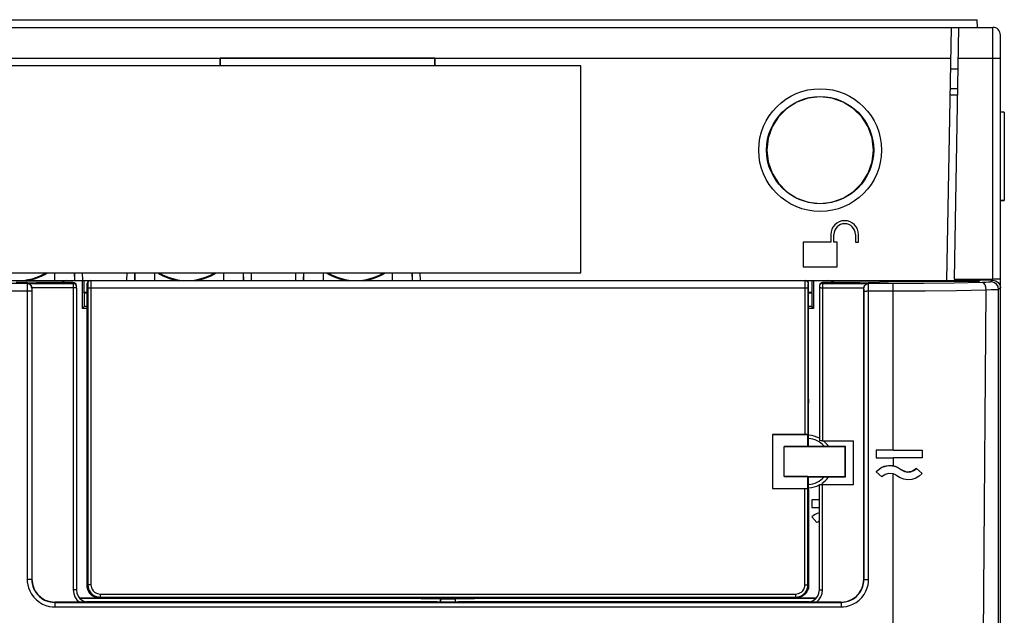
# Model space of a CAD drawing. Header units: millimetres. Extents: x 0 to 600, y 0 to 600.
# Tile 24 of 48: x 290 to 354, y 333 to 372. Entities that reach past the tile are written whole.
import ezdxf

# ---------------------------------------------------------------- set-up
doc = ezdxf.new("R2010")
doc.units = ezdxf.units.MM
doc.header["$LTSCALE"] = 39.111111
doc.layers.get('0').update_dxf_attribs({"linetype": 'CONTINUOUS'})

msp = doc.modelspace()

# ---------------------------------------------------------------- linework, layer by layer
at = {"color": 7, "linetype": 'CONTINUOUS'}
for p, q in [((261.511, 372.076), (351.997, 372.076)), ((352.006, 371.576), (351.997, 372.076)), ((249.002, 371.576), (353.006, 371.576)), ((350.02, 355.075), (350.308, 371.576)), ((350.507, 355.159), (350.794, 371.576)), ((353.006, 355.159), (353.006, 371.576)), ((353.506, 258.071), (353.506, 371.076)), ((281.788, 369.576), (350.273, 369.576)), ((302.654, 369.576), (302.654, 369.076)), ((302.654, 369.576), (302.663, 369.567)), ((302.663, 369.567), (302.663, 369.084)), ((316.646, 369.567), (302.663, 369.567)), ((316.655, 369.576), (316.646, 369.567)), ((316.646, 369.084), (316.646, 369.567)), ((316.655, 369.576), (316.655, 369.076)), ((350.759, 369.576), (353.506, 369.576)), ((326.155, 369.076), (283.154, 369.076)), ((302.654, 369.076), (302.663, 369.084)), ((302.663, 369.084), (316.646, 369.084)), ((316.655, 369.076), (316.646, 369.084)), ((326.155, 355.575), (326.155, 369.076)), ((350.747, 368.855), (350.261, 368.855)), ((340.984, 366.959), (340.248, 366.702)), ((341.756, 367.046), (340.984, 366.959)), ((342.527, 366.959), (341.756, 367.046)), ((343.263, 366.702), (342.527, 366.959)), ((350.232, 367.175), (350.717, 367.175)), ((350.724, 367.575), (350.239, 367.575)), ((340.248, 366.702), (339.593, 366.29)), ((343.918, 366.29), (343.263, 366.702)), ((339.041, 365.738), (338.629, 365.083)), ((339.593, 366.29), (339.041, 365.738)), ((344.471, 365.738), (343.918, 366.29)), ((344.882, 365.083), (344.471, 365.738)), ((353.506, 366.071), (353.756, 366.071)), ((353.756, 366.053), (353.506, 366.028)), ((353.756, 366.053), (353.756, 360.297)), ((338.629, 365.083), (338.371, 364.347)), ((345.14, 364.347), (344.882, 365.083)), ((338.371, 364.347), (338.284, 363.575)), ((345.227, 363.575), (345.14, 364.347)), ((338.284, 363.575), (338.371, 362.803)), ((345.14, 362.803), (345.227, 363.575)), ((338.371, 362.803), (338.629, 362.067)), ((344.883, 362.067), (345.14, 362.803)), ((338.629, 362.067), (339.04, 361.412)), ((344.471, 361.412), (344.883, 362.067)), ((339.04, 361.412), (339.593, 360.86)), ((343.919, 360.86), (344.471, 361.412)), ((339.593, 360.86), (340.248, 360.448)), ((343.264, 360.448), (343.919, 360.86)), ((340.248, 360.448), (340.984, 360.19)), ((340.984, 360.19), (341.756, 360.103)), ((341.756, 360.103), (342.527, 360.19)), ((342.527, 360.19), (343.264, 360.448)), ((353.756, 360.297), (353.506, 360.322)), ((353.506, 360.28), (353.756, 360.28)), ((342.456, 358.075), (342.456, 357.575)), ((342.656, 357.575), (342.656, 358.075)), ((344.056, 358.075), (344.056, 357.575)), ((344.256, 357.575), (344.256, 358.075)), ((340.656, 357.575), (340.656, 355.975)), ((342.456, 357.575), (340.656, 357.575)), ((342.856, 357.575), (342.656, 357.575)), ((342.856, 355.975), (342.856, 357.575)), ((344.056, 357.575), (344.256, 357.575)), ((283.154, 355.575), (326.155, 355.575)), ((291.904, 355.075), (291.904, 355.575)), ((293.188, 355.075), (293.179, 355.575)), ((293.207, 355.075), (293.198, 355.575)), ((293.716, 355.075), (293.707, 355.575)), ((296.592, 355.075), (296.601, 355.575)), ((297.101, 355.075), (297.11, 355.575)), ((297.12, 355.075), (297.129, 355.575)), ((298.404, 355.075), (298.404, 355.575)), ((302.904, 355.075), (302.904, 355.575)), ((304.188, 355.075), (304.18, 355.575)), ((304.207, 355.075), (304.198, 355.575)), ((304.716, 355.075), (304.707, 355.575)), ((307.593, 355.075), (307.601, 355.575)), ((308.102, 355.075), (308.11, 355.575)), ((308.12, 355.075), (308.129, 355.575)), ((309.404, 355.075), (309.404, 355.575)), ((313.905, 355.075), (313.905, 355.575)), ((315.189, 355.075), (315.18, 355.575)), ((315.207, 355.075), (315.199, 355.575)), ((315.716, 355.075), (315.708, 355.575)), ((340.656, 355.975), (342.856, 355.975)), ((281.538, 355.075), (351.484, 355.075)), ((290.103, 354.873), (288.504, 354.873)), ((289.376, 354.99), (290.674, 354.968)), ((290.097, 354.768), (290.095, 354.652)), ((290.1, 354.844), (290.097, 354.768)), ((290.103, 354.873), (290.1, 354.844)), ((290.119, 354.889), (290.103, 354.873)), ((290.252, 354.833), (290.103, 354.873)), ((290.119, 354.889), (290.206, 354.87)), ((290.119, 354.889), (293.099, 354.889)), ((290.206, 354.87), (290.283, 354.826)), ((290.362, 354.723), (290.252, 354.833)), ((290.283, 354.826), (290.344, 354.761)), ((290.344, 354.761), (290.386, 354.68)), ((290.674, 354.968), (292.037, 354.96)), ((292.037, 354.96), (293.074, 354.96)), ((292.499, 355.031), (292.396, 354.96)), ((292.685, 355.075), (292.499, 355.031)), ((293.074, 354.96), (293.099, 354.889)), ((293.074, 354.96), (293.15, 354.945)), ((293.099, 354.889), (293.099, 354.864)), ((293.199, 354.862), (293.099, 354.889)), ((293.099, 354.864), (293.1, 354.798)), ((293.1, 354.798), (293.1, 354.701)), ((293.15, 354.945), (293.216, 354.901)), ((293.272, 354.789), (293.199, 354.862)), ((293.216, 354.901), (293.259, 354.836)), ((293.259, 354.836), (293.263, 354.826)), ((293.263, 354.826), (293.288, 354.755)), ((293.288, 354.755), (293.272, 354.789)), ((293.288, 354.753), (293.288, 354.755)), ((293.299, 354.689), (293.288, 354.753)), ((293.291, 354.743), (293.288, 354.753)), ((293.687, 355.075), (293.687, 353.258)), ((293.786, 355.075), (293.786, 354.31)), ((294.004, 335.195), (294.004, 354.875)), ((294.042, 354.91), (294.039, 354.875)), ((294.039, 354.875), (294.039, 347.652)), ((294.039, 354.875), (294.041, 354.87)), ((294.041, 354.87), (294.043, 354.85)), ((294.051, 354.943), (294.042, 354.91)), ((294.043, 354.85), (294.045, 354.814)), ((294.045, 354.814), (294.047, 354.763)), ((294.047, 354.763), (294.049, 354.702)), ((294.066, 354.975), (294.051, 354.943)), ((294.086, 355.004), (294.066, 354.975)), ((294.11, 355.028), (294.086, 355.004)), ((294.139, 355.048), (294.11, 355.028)), ((294.171, 355.063), (294.139, 355.048)), ((294.21, 355.076), (294.171, 355.063)), ((294.239, 355.075), (294.241, 355.064)), ((294.241, 355.064), (294.243, 355.029)), ((294.243, 355.029), (294.245, 354.968)), ((294.245, 354.968), (294.247, 354.883)), ((294.247, 354.883), (294.248, 354.783)), ((294.248, 354.783), (294.249, 354.677)), ((340.761, 354.776), (340.76, 354.672)), ((340.762, 354.878), (340.761, 354.776)), ((340.764, 354.964), (340.762, 354.878)), ((340.766, 355.028), (340.764, 354.964)), ((340.768, 355.064), (340.766, 355.028)), ((340.771, 355.075), (340.768, 355.064)), ((340.771, 355.075), (340.81, 355.071)), ((340.81, 355.071), (340.847, 355.06)), ((340.847, 355.06), (340.882, 355.041)), ((340.882, 355.041), (340.912, 355.016)), ((340.912, 355.016), (340.937, 354.986)), ((340.937, 354.986), (340.956, 354.951)), ((340.956, 354.951), (340.967, 354.914)), ((340.962, 354.76), (340.961, 354.698)), ((340.964, 354.812), (340.962, 354.76)), ((340.966, 354.849), (340.964, 354.812)), ((340.969, 354.87), (340.966, 354.849)), ((340.967, 354.914), (340.971, 354.875)), ((340.971, 354.875), (340.969, 354.87)), ((340.971, 354.875), (340.971, 347.652)), ((341.006, 345.093), (341.006, 354.875)), ((341.223, 355.075), (341.223, 354.31)), ((341.323, 355.075), (341.323, 353.258)), ((341.722, 354.754), (341.711, 354.689)), ((341.722, 354.754), (341.719, 354.746)), ((341.746, 354.826), (341.722, 354.754)), ((341.738, 354.789), (341.722, 354.755)), ((341.811, 354.862), (341.738, 354.789)), ((341.746, 354.826), (341.751, 354.836)), ((341.751, 354.836), (341.794, 354.902)), ((341.794, 354.902), (341.86, 354.945)), ((341.911, 354.889), (341.811, 354.862)), ((341.86, 354.945), (341.936, 354.96)), ((341.91, 354.796), (341.909, 354.699)), ((341.911, 354.889), (341.91, 354.863)), ((341.91, 354.863), (341.91, 354.796)), ((341.936, 354.96), (341.911, 354.889)), ((341.911, 354.889), (344.891, 354.889)), ((341.936, 354.96), (342.973, 354.96)), ((342.496, 355.038), (342.324, 355.075)), ((342.616, 354.96), (342.496, 355.038)), ((342.973, 354.96), (344.335, 354.968)), ((344.335, 354.968), (345.633, 354.99)), ((344.624, 354.68), (344.666, 354.761)), ((344.648, 354.723), (344.757, 354.833)), ((344.666, 354.761), (344.727, 354.826)), ((344.727, 354.826), (344.803, 354.87)), ((344.757, 354.833), (344.907, 354.873)), ((344.803, 354.87), (344.891, 354.889)), ((344.907, 354.873), (344.891, 354.889)), ((344.91, 354.844), (344.907, 354.873)), ((346.506, 354.873), (344.907, 354.873)), ((344.913, 354.768), (344.91, 354.844)), ((344.915, 354.652), (344.913, 354.768)), ((345.633, 354.99), (346.806, 355.026)), ((348.52, 354.881), (346.506, 354.873)), ((346.506, 344.011), (346.506, 354.873)), ((346.706, 355.075), (346.706, 355.025)), ((346.806, 355.026), (352.143, 355.026)), ((350.483, 354.905), (348.52, 354.881)), ((352.344, 354.944), (350.483, 354.905)), ((350.507, 355.151), (350.506, 355.075)), ((350.581, 355.15), (350.506, 355.075)), ((350.507, 355.159), (353.006, 355.159)), ((350.581, 355.15), (350.581, 355.075)), ((351.484, 355.075), (351.484, 355.026)), ((351.499, 355.026), (351.499, 355.075)), ((351.499, 355.075), (352.006, 355.075)), ((351.899, 355.026), (351.899, 355.075)), ((352.169, 355.102), (352.143, 355.026)), ((353.007, 355.102), (352.169, 355.102)), ((352.563, 354.952), (352.344, 354.944)), ((352.428, 354.901), (352.344, 354.944)), ((352.5, 354.793), (352.428, 354.901)), ((352.55, 354.636), (352.5, 354.793)), ((352.736, 354.962), (352.563, 354.952)), ((352.845, 354.974), (352.736, 354.962)), ((352.887, 354.987), (352.845, 354.974)), ((353.007, 355.102), (352.887, 354.987)), ((353.078, 354.948), (352.887, 354.987)), ((353.198, 355.158), (353.006, 355.159)), ((353.007, 355.102), (353.198, 355.063)), ((353.24, 354.84), (353.078, 354.948)), ((353.36, 355.156), (353.198, 355.158)), ((353.198, 355.063), (353.36, 354.955)), ((353.348, 354.678), (353.24, 354.84)), ((353.468, 355.153), (353.36, 355.156)), ((353.36, 354.955), (353.468, 354.793)), ((353.506, 355.15), (353.468, 355.153)), ((353.468, 354.793), (353.506, 354.602)), ((290.238, 354.375), (288.504, 354.375)), ((290.095, 354.652), (290.093, 354.514)), ((290.093, 354.514), (290.093, 354.375)), ((290.093, 354.375), (290.093, 335.598)), ((290.347, 354.375), (290.238, 354.375)), ((290.392, 354.375), (290.347, 354.375)), ((290.402, 354.574), (290.362, 354.723)), ((290.386, 354.68), (290.403, 354.59)), ((290.393, 354.43), (290.392, 354.375)), ((290.392, 354.375), (290.392, 335.597)), ((290.394, 354.485), (290.393, 354.43)), ((290.396, 354.532), (290.394, 354.485)), ((290.399, 354.562), (290.396, 354.532)), ((290.402, 354.574), (290.399, 354.562)), ((290.404, 354.575), (290.402, 354.574)), ((290.403, 354.59), (290.404, 354.583)), ((293.201, 354.59), (290.403, 354.59)), ((290.404, 354.583), (290.404, 354.575)), ((290.404, 354.575), (290.404, 335.608)), ((293.1, 354.701), (293.1, 354.59)), ((293.1, 354.59), (293.1, 334.906)), ((293.275, 354.59), (293.201, 354.59)), ((293.3, 354.59), (293.275, 354.59)), ((293.297, 354.714), (293.291, 354.743)), ((293.299, 354.693), (293.297, 354.714)), ((293.3, 354.673), (293.299, 354.693)), ((293.3, 354.645), (293.3, 354.673)), ((293.3, 354.607), (293.3, 354.645)), ((293.3, 354.607), (293.3, 334.906)), ((293.804, 354.275), (293.786, 354.31)), ((293.786, 354.31), (294.004, 354.31)), ((293.804, 354.275), (293.804, 353.375)), ((293.804, 354.275), (294.004, 354.275)), ((294.049, 354.702), (294.049, 354.637)), ((294.049, 354.637), (294.05, 354.575)), ((294.05, 354.575), (294.05, 335.24)), ((340.96, 354.575), (294.05, 354.575)), ((294.249, 354.677), (294.249, 354.575)), ((294.249, 354.575), (294.249, 335.24)), ((340.76, 354.672), (340.76, 354.575)), ((340.76, 354.575), (340.76, 345.035)), ((340.961, 354.698), (340.96, 354.634)), ((340.96, 354.634), (340.96, 354.575)), ((340.96, 354.575), (340.96, 345.025)), ((341.006, 354.31), (341.223, 354.31)), ((341.006, 354.275), (341.206, 354.275)), ((341.206, 354.275), (341.223, 354.31)), ((341.206, 354.275), (341.206, 353.375)), ((341.71, 354.658), (341.709, 354.629)), ((341.709, 354.629), (341.709, 354.594)), ((341.709, 354.594), (341.709, 344.647)), ((341.735, 354.59), (341.709, 354.59)), ((341.711, 354.697), (341.71, 354.681)), ((341.71, 354.681), (341.71, 354.658)), ((341.713, 354.719), (341.711, 354.697)), ((341.719, 354.746), (341.713, 354.719)), ((341.808, 354.59), (341.735, 354.59)), ((341.808, 354.59), (344.606, 354.59)), ((341.909, 354.699), (341.909, 354.59)), ((341.909, 354.59), (341.909, 344.636)), ((344.606, 354.59), (344.624, 354.68)), ((344.606, 354.583), (344.606, 354.59)), ((344.606, 354.575), (344.606, 354.583)), ((344.606, 335.608), (344.606, 354.575)), ((344.607, 354.574), (344.606, 354.575)), ((344.607, 354.574), (344.648, 354.723)), ((344.61, 354.562), (344.607, 354.574)), ((344.613, 354.532), (344.61, 354.562)), ((344.615, 354.485), (344.613, 354.532)), ((344.617, 354.43), (344.615, 354.485)), ((344.617, 354.375), (344.617, 354.43)), ((344.617, 335.597), (344.617, 354.375)), ((344.617, 354.375), (344.662, 354.375)), ((344.662, 354.375), (344.771, 354.375)), ((346.506, 354.375), (344.771, 354.375)), ((344.916, 354.514), (344.915, 354.652)), ((344.917, 354.375), (344.916, 354.514)), ((344.917, 335.598), (344.917, 354.375)), ((348.599, 354.384), (346.506, 354.375)), ((350.637, 354.41), (348.599, 354.384)), ((352.571, 354.452), (350.637, 354.41)), ((352.42, 334.84), (352.571, 354.452)), ((352.571, 354.452), (352.55, 354.636)), ((352.899, 354.459), (352.571, 354.452)), ((353.158, 354.467), (352.899, 354.459)), ((353.322, 354.477), (353.158, 354.467)), ((353.387, 354.487), (353.322, 354.477)), ((353.387, 354.487), (353.348, 354.678)), ((353.37, 332.708), (353.387, 354.487)), ((353.506, 354.602), (353.387, 354.487)), ((293.804, 353.375), (293.687, 353.258)), ((294.004, 353.258), (293.687, 353.258)), ((294.004, 353.375), (293.804, 353.375)), ((341.206, 353.375), (341.006, 353.375)), ((341.323, 353.258), (341.006, 353.258)), ((341.323, 353.258), (341.206, 353.375)), ((294.004, 347.652), (294.039, 347.652)), ((294.005, 347.092), (294.039, 347.652)), ((340.971, 347.652), (341.005, 347.092)), ((341.006, 347.652), (340.971, 347.652)), ((338.645, 345.035), (338.645, 341.514)), ((340.76, 345.035), (338.645, 345.035)), ((338.645, 345.035), (338.656, 345.025)), ((338.656, 345.025), (338.656, 341.524)), ((340.96, 345.025), (338.656, 345.025)), ((340.835, 345.034), (340.76, 345.035)), ((340.899, 345.032), (340.835, 345.034)), ((340.943, 345.029), (340.899, 345.032)), ((340.96, 345.025), (340.943, 345.029)), ((340.96, 344.254), (340.96, 345.025)), ((340.96, 345.025), (340.96, 345.025)), ((341.002, 345.088), (341.006, 345.093)), ((341.002, 344.275), (341.002, 345.088)), ((341.006, 344.992), (341.002, 344.996)), ((341.006, 344.992), (341.006, 345.088)), ((341.723, 344.643), (341.709, 344.647)), ((341.767, 344.639), (341.723, 344.643)), ((341.833, 344.637), (341.767, 344.639)), ((341.909, 344.636), (341.833, 344.637)), ((341.909, 344.636), (343.932, 344.636)), ((343.932, 341.784), (343.932, 344.636)), ((340.96, 344.254), (339.406, 344.254)), ((339.406, 342.299), (339.406, 344.25)), ((339.406, 344.25), (340.709, 344.25)), ((340.709, 344.25), (342.047, 344.25)), ((340.96, 344.254), (341.002, 344.275)), ((341.002, 344.275), (343.406, 344.275)), ((342.047, 344.25), (343.381, 344.25)), ((343.406, 344.275), (343.381, 344.25)), ((343.381, 343.597), (343.381, 344.25)), ((343.406, 342.275), (343.406, 344.275)), ((345.406, 344.011), (345.406, 343.511)), ((346.506, 344.011), (345.406, 344.011)), ((346.506, 344.011), (348.406, 344.011)), ((348.406, 344.011), (348.406, 343.511)), ((343.381, 342.952), (343.381, 343.597)), ((345.406, 343.511), (346.506, 343.511)), ((346.506, 343.511), (346.506, 342.994)), ((348.406, 343.511), (346.506, 343.511)), ((343.381, 342.299), (343.381, 342.952)), ((345.768, 342.883), (345.406, 342.604)), ((345.635, 342.806), (345.406, 342.605)), ((345.406, 342.605), (345.781, 342.274)), ((345.906, 342.943), (345.635, 342.806)), ((346.207, 343.007), (345.768, 342.883)), ((346.203, 343.007), (345.906, 342.943)), ((346.506, 342.994), (346.203, 343.007)), ((346.661, 342.957), (346.207, 343.007)), ((346.506, 342.994), (346.801, 342.904)), ((347.064, 342.741), (346.661, 342.957)), ((346.801, 342.904), (347.064, 342.742)), ((347.064, 342.742), (347.064, 342.741)), ((347.064, 342.742), (347.248, 342.634)), ((347.385, 342.594), (347.064, 342.741)), ((347.248, 342.634), (347.456, 342.586)), ((347.738, 342.623), (347.385, 342.594)), ((347.456, 342.586), (347.669, 342.604)), ((347.669, 342.604), (347.867, 342.685)), ((348.031, 342.821), (347.738, 342.623)), ((347.867, 342.685), (348.031, 342.821)), ((348.031, 342.821), (348.031, 342.821)), ((348.406, 342.49), (348.031, 342.821)), ((348.031, 342.821), (348.406, 342.49)), ((339.406, 342.299), (340.709, 342.299)), ((340.96, 342.295), (339.406, 342.295)), ((340.709, 342.299), (342.047, 342.299)), ((340.96, 341.524), (340.96, 342.295)), ((340.96, 342.295), (341.002, 342.275)), ((341.002, 341.462), (341.002, 342.275)), ((341.002, 342.275), (343.406, 342.275)), ((342.047, 342.299), (343.381, 342.299)), ((343.381, 342.299), (343.406, 342.275)), ((345.99, 342.436), (345.781, 342.274)), ((346.243, 342.508), (345.99, 342.436)), ((346.506, 342.482), (346.243, 342.508)), ((346.506, 258.14), (346.506, 342.482)), ((346.633, 342.43), (346.506, 342.482)), ((346.748, 342.354), (346.633, 342.43)), ((346.968, 342.211), (346.748, 342.354)), ((347.214, 342.12), (346.968, 342.211)), ((347.474, 342.085), (347.214, 342.12)), ((347.735, 342.106), (347.474, 342.085)), ((347.985, 342.184), (347.735, 342.106)), ((348.212, 342.314), (347.985, 342.184)), ((348.406, 342.49), (348.212, 342.314)), ((338.645, 341.514), (338.656, 341.524)), ((338.645, 341.514), (340.76, 341.514)), ((338.656, 341.524), (340.96, 341.524)), ((340.76, 341.514), (340.835, 341.515)), ((340.76, 335.24), (340.76, 341.514)), ((340.835, 341.515), (340.899, 341.517)), ((340.899, 341.517), (340.943, 341.52)), ((340.943, 341.52), (340.96, 341.524)), ((340.96, 341.524), (340.96, 341.524)), ((340.96, 335.24), (340.96, 341.524)), ((341.002, 341.462), (341.006, 341.456)), ((341.006, 341.456), (341.006, 335.195)), ((341.709, 341.773), (341.723, 341.777)), ((341.709, 334.906), (341.709, 341.773)), ((341.723, 341.777), (341.766, 341.781)), ((341.766, 341.781), (341.832, 341.783)), ((341.832, 341.783), (341.909, 341.784)), ((341.909, 334.906), (341.909, 341.784)), ((341.909, 341.784), (343.932, 341.784)), ((341.206, 340.774), (341.206, 340.274)), ((341.709, 340.774), (341.206, 340.774)), ((341.206, 340.274), (341.709, 340.274)), ((341.206, 339.669), (341.539, 339.296)), ((290.093, 335.598), (290.1, 335.433)), ((290.238, 335.598), (290.093, 335.598)), ((290.347, 335.597), (290.238, 335.598)), ((290.392, 335.597), (290.347, 335.597)), ((290.392, 335.597), (290.404, 335.608)), ((290.392, 335.597), (290.399, 335.46)), ((290.404, 335.608), (290.453, 335.228)), ((344.571, 335.287), (344.606, 335.608)), ((344.606, 335.608), (344.617, 335.597)), ((344.611, 335.456), (344.617, 335.597)), ((344.617, 335.597), (344.662, 335.597)), ((344.662, 335.597), (344.771, 335.598)), ((344.771, 335.598), (344.917, 335.598)), ((344.909, 335.429), (344.917, 335.598)), ((290.1, 335.433), (290.127, 335.251)), ((290.127, 335.251), (290.178, 335.051)), ((290.178, 335.051), (290.259, 334.842)), ((290.399, 335.46), (290.42, 335.308)), ((290.42, 335.308), (290.463, 335.141)), ((290.453, 335.228), (290.58, 334.903)), ((290.463, 335.141), (290.531, 334.967)), ((290.531, 334.967), (290.625, 334.793)), ((290.58, 334.903), (290.763, 334.634)), ((293.1, 334.906), (293.127, 334.678)), ((293.201, 334.906), (293.1, 334.906)), ((293.275, 334.906), (293.201, 334.906)), ((293.3, 334.906), (293.275, 334.906)), ((293.3, 334.906), (293.328, 334.699)), ((294.004, 334.974), (294.036, 334.974)), ((294.05, 335.24), (294.005, 335.195)), ((294.012, 335.084), (294.005, 335.195)), ((294.005, 335.195), (294.005, 334.974)), ((294.036, 334.974), (294.012, 335.084)), ((294.043, 334.927), (294.035, 334.974)), ((294.119, 334.783), (294.036, 334.974)), ((294.157, 334.704), (294.043, 334.927)), ((294.05, 335.24), (294.059, 335.119)), ((294.249, 335.24), (294.05, 335.24)), ((294.059, 335.119), (294.091, 334.987)), ((294.091, 334.987), (294.15, 334.852)), ((294.249, 335.24), (294.256, 335.149)), ((294.256, 335.149), (294.28, 335.05)), ((294.28, 335.05), (294.325, 334.949)), ((294.325, 334.949), (294.39, 334.854)), ((340.619, 334.854), (340.685, 334.949)), ((340.685, 334.949), (340.729, 335.05)), ((340.729, 335.05), (340.753, 335.149)), ((340.753, 335.149), (340.76, 335.24)), ((340.76, 335.24), (340.96, 335.24)), ((340.859, 334.852), (340.919, 334.987)), ((340.974, 334.974), (340.891, 334.783)), ((340.919, 334.987), (340.951, 335.119)), ((340.951, 335.119), (340.96, 335.24)), ((341.005, 335.195), (340.96, 335.24)), ((340.997, 335.084), (340.974, 334.974)), ((341.006, 334.974), (340.974, 334.974)), ((341.005, 335.195), (340.997, 335.084)), ((341.005, 335.195), (341.005, 334.974)), ((341.682, 334.699), (341.709, 334.906)), ((341.709, 334.906), (341.735, 334.906)), ((341.735, 334.906), (341.808, 334.906)), ((341.808, 334.906), (341.909, 334.906)), ((341.883, 334.678), (341.909, 334.906)), ((344.3, 334.7), (344.467, 334.978)), ((344.371, 334.773), (344.47, 334.949)), ((344.467, 334.978), (344.571, 335.287)), ((344.47, 334.949), (344.542, 335.128)), ((344.542, 335.128), (344.588, 335.3)), ((344.588, 335.3), (344.611, 335.456)), ((344.74, 334.82), (344.827, 335.035)), ((344.827, 335.035), (344.881, 335.241)), ((344.881, 335.241), (344.909, 335.429)), ((290.259, 334.842), (290.373, 334.634)), ((290.373, 334.634), (290.518, 334.436)), ((290.518, 334.436), (290.692, 334.257)), ((290.625, 334.793), (290.747, 334.629)), ((290.692, 334.257), (290.89, 334.104)), ((290.747, 334.629), (290.892, 334.479)), ((290.763, 334.634), (290.995, 334.415)), ((290.892, 334.479), (291.056, 334.352)), ((290.995, 334.415), (291.273, 334.248)), ((291.056, 334.352), (291.233, 334.251)), ((291.233, 334.251), (291.413, 334.177)), ((291.273, 334.248), (291.581, 334.145)), ((293.127, 334.678), (293.204, 334.462)), ((293.204, 334.462), (293.329, 334.27)), ((293.328, 334.699), (293.407, 334.506)), ((293.329, 334.27), (293.496, 334.11)), ((293.407, 334.506), (293.535, 334.34)), ((294.804, 334.374), (293.508, 334.374)), ((315.773, 334.36), (293.519, 334.36)), ((293.535, 334.34), (293.7, 334.213)), ((294.246, 334.622), (294.119, 334.783)), ((294.15, 334.852), (294.237, 334.726)), ((294.334, 334.527), (294.157, 334.704)), ((294.237, 334.726), (294.348, 334.617)), ((294.41, 334.499), (294.246, 334.622)), ((294.557, 334.413), (294.334, 334.527)), ((294.348, 334.617), (294.475, 334.534)), ((294.39, 334.854), (294.473, 334.773)), ((294.603, 334.421), (294.41, 334.499)), ((294.473, 334.773), (294.569, 334.71)), ((294.475, 334.534), (294.608, 334.478)), ((294.53, 334.451), (294.573, 334.429)), ((294.804, 334.374), (294.557, 334.413)), ((294.569, 334.71), (294.668, 334.669)), ((294.573, 334.429), (294.82, 334.39)), ((294.804, 334.395), (294.603, 334.421)), ((294.608, 334.478), (294.736, 334.449)), ((294.668, 334.669), (294.764, 334.647)), ((294.736, 334.449), (294.849, 334.441)), ((294.764, 334.647), (294.849, 334.641)), ((294.849, 334.441), (294.804, 334.395)), ((294.804, 334.395), (299.804, 334.392)), ((294.82, 334.39), (294.804, 334.374)), ((294.82, 334.39), (294.988, 334.39)), ((294.849, 334.641), (294.849, 334.441)), ((294.849, 334.641), (340.16, 334.641)), ((294.849, 334.441), (301.804, 334.441)), ((295.004, 334.374), (294.988, 334.39)), ((295.004, 334.374), (295.004, 334.395)), ((295.004, 334.374), (333.205, 334.374)), ((299.804, 334.374), (298.727, 334.393)), ((299.804, 334.392), (299.804, 334.374)), ((301.804, 334.374), (302.903, 334.441)), ((301.804, 334.441), (340.16, 334.441)), ((301.804, 334.407), (302.901, 334.374)), ((302.901, 334.441), (302.901, 334.374)), ((302.901, 334.441), (332.108, 334.441)), ((315.773, 334.343), (315.805, 334.374)), ((315.773, 334.36), (315.773, 334.343)), ((315.773, 334.343), (317.005, 334.343)), ((317.005, 334.343), (317.005, 334.11)), ((317.005, 334.343), (317.019, 334.315)), ((317.019, 334.315), (317.019, 334.11)), ((317.991, 334.315), (317.019, 334.315)), ((318.005, 334.343), (317.991, 334.315)), ((317.991, 334.11), (317.991, 334.315)), ((318.005, 334.11), (318.005, 334.343)), ((318.005, 334.343), (319.236, 334.343)), ((319.205, 334.374), (319.236, 334.343)), ((319.236, 334.36), (319.236, 334.343)), ((341.49, 334.36), (319.236, 334.36)), ((332.108, 334.441), (332.108, 334.374)), ((332.108, 334.441), (333.205, 334.374)), ((332.108, 334.374), (333.205, 334.407)), ((333.205, 334.374), (335.205, 334.374)), ((335.205, 334.392), (340.206, 334.395)), ((336.283, 334.393), (335.205, 334.374)), ((335.205, 334.392), (335.205, 334.374)), ((340.006, 334.374), (335.205, 334.374)), ((340.006, 334.395), (340.006, 334.374)), ((340.006, 334.374), (340.021, 334.39)), ((340.021, 334.39), (340.09, 334.39)), ((340.09, 334.39), (340.204, 334.408)), ((340.09, 334.39), (340.106, 334.374)), ((340.352, 334.413), (340.106, 334.374)), ((341.501, 334.374), (340.106, 334.374)), ((340.16, 334.641), (340.245, 334.647)), ((340.16, 334.641), (340.16, 334.441)), ((340.16, 334.441), (340.274, 334.449)), ((340.206, 334.395), (340.16, 334.441)), ((340.407, 334.421), (340.206, 334.395)), ((340.245, 334.647), (340.341, 334.669)), ((340.274, 334.449), (340.402, 334.478)), ((340.341, 334.669), (340.441, 334.71)), ((340.402, 334.478), (340.534, 334.534)), ((340.599, 334.499), (340.407, 334.421)), ((340.441, 334.71), (340.536, 334.773)), ((340.534, 334.534), (340.661, 334.617)), ((340.536, 334.773), (340.619, 334.854)), ((340.763, 334.622), (340.599, 334.499)), ((340.661, 334.617), (340.772, 334.726)), ((340.891, 334.783), (340.763, 334.622)), ((340.772, 334.726), (340.859, 334.852)), ((341.309, 334.213), (341.475, 334.34)), ((341.475, 334.34), (341.602, 334.506)), ((341.514, 334.11), (341.68, 334.27)), ((341.602, 334.506), (341.682, 334.699)), ((341.68, 334.27), (341.805, 334.462)), ((341.805, 334.462), (341.883, 334.678)), ((343.487, 334.159), (343.811, 334.285)), ((343.583, 334.172), (343.758, 334.242)), ((343.758, 334.242), (343.932, 334.338)), ((343.811, 334.285), (344.08, 334.468)), ((343.932, 334.338), (344.097, 334.461)), ((344.08, 334.468), (344.3, 334.7)), ((344.095, 334.087), (344.292, 334.235)), ((344.097, 334.461), (344.245, 334.607)), ((344.245, 334.607), (344.371, 334.773)), ((344.292, 334.235), (344.47, 334.411)), ((344.47, 334.411), (344.621, 334.609)), ((344.621, 334.609), (344.74, 334.82)), ((352.263, 315.106), (352.42, 334.84)), ((290.89, 334.104), (291.101, 333.982)), ((291.101, 333.982), (291.318, 333.894)), ((291.318, 333.894), (291.527, 333.837)), ((291.413, 334.177), (291.587, 334.13)), ((291.527, 333.837), (291.718, 333.808)), ((291.581, 334.145), (291.902, 334.11)), ((291.587, 334.13), (291.746, 334.106)), ((291.718, 333.808), (291.89, 333.8)), ((291.746, 334.106), (291.89, 334.099)), ((291.89, 334.099), (291.902, 334.11)), ((291.89, 334.099), (291.89, 333.8)), ((291.89, 334.099), (343.119, 334.099)), ((291.89, 333.8), (343.119, 333.8)), ((343.108, 334.11), (291.902, 334.11)), ((293.7, 334.213), (293.893, 334.133)), ((293.893, 334.133), (294.07, 334.11)), ((316.805, 334.124), (293.961, 334.124)), ((316.805, 334.124), (316.805, 334.11)), ((318.205, 334.11), (318.205, 334.124)), ((341.048, 334.124), (318.205, 334.124)), ((340.939, 334.11), (341.116, 334.133)), ((341.116, 334.133), (341.309, 334.213)), ((343.108, 334.11), (343.487, 334.159)), ((343.108, 334.11), (343.119, 334.099)), ((343.119, 334.099), (343.26, 334.106)), ((343.119, 334.099), (343.119, 333.8)), ((343.119, 333.8), (343.288, 333.808)), ((343.26, 334.106), (343.414, 334.128)), ((343.288, 333.808), (343.472, 333.835)), ((343.414, 334.128), (343.583, 334.172)), ((343.472, 333.835), (343.675, 333.888)), ((343.675, 333.888), (343.886, 333.971)), ((343.886, 333.971), (344.095, 334.087))]:
    msp.add_line(p, q, dxfattribs=at)
for radius in [4, 3.491]:
    msp.add_circle((341.756, 363.575), radius, dxfattribs=at)
for centre, radius, start, end in [((353.006, 371.076), 0.5, 0, 90), ((343.356, 358.075), 0.9, 0, 180), ((343.356, 358.075), 0.7, 0, 180), ((289.504, 358.575), 3.5, 277.64442, 300.90429), ((289.504, 358.575), 3.55, 278.62939, 302.13033), ((300.504, 358.575), 3.55, 237.86967, 261.37061), ((300.504, 358.575), 3.5, 239.09571, 300.90429), ((300.504, 358.575), 3.55, 278.62939, 302.13033), ((311.505, 358.575), 3.55, 237.86967, 261.37061), ((311.505, 358.575), 3.5, 239.09571, 300.90429), ((311.505, 358.575), 3.55, 278.62939, 302.13033), ((294.204, 354.875), 0.2, 88.40393, 180), ((340.806, 354.875), 0.2, 0, 90), ((352.006, 353.575), 1.5, 84.54234, 90), ((340.906, 343.275), 1.5, 41.81031, 86.31112), ((340.906, 343.275), 1.721, 61.80828, 86.66804), ((340.906, 343.275), 1.721, 35.73879, 51.33713), ((340.906, 343.275), 1.5, 273.68888, 318.18969), ((340.906, 343.275), 1.721, 304.30391, 324.32792), ((340.906, 343.275), 1.721, 273.34015, 298.15628), ((342.006, 338.774), 1.2, 104.42967, 131.81031), ((342.006, 338.774), 0.7, 115.27872, 131.81031)]:
    msp.add_arc(centre, radius, start, end, dxfattribs=at)

doc.saveas('drawing.dxf')
